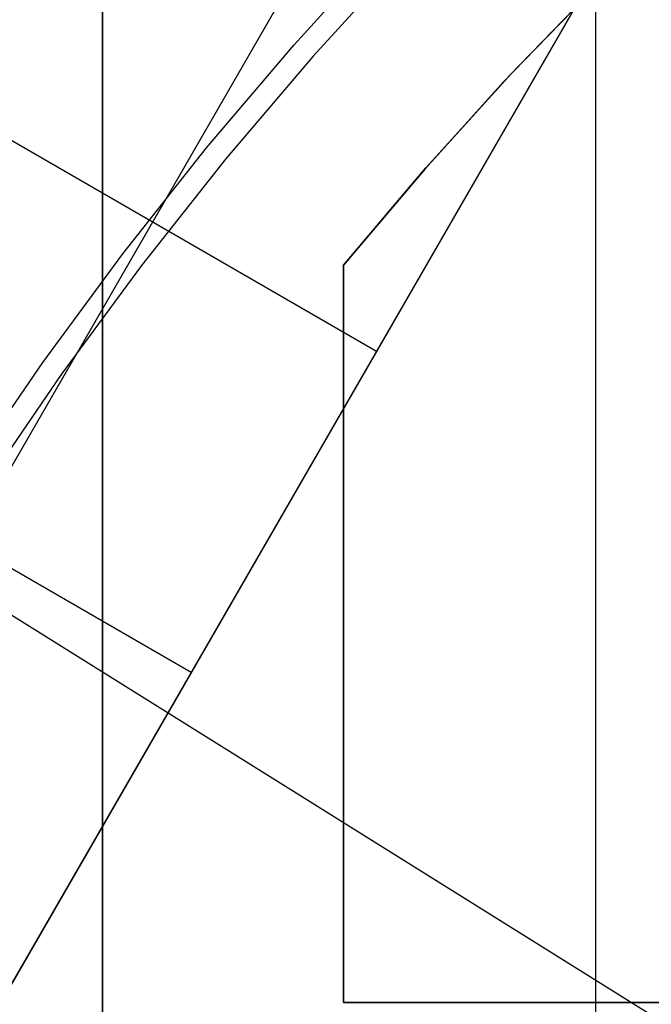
# Model space of a CAD drawing. Header units: millimetres. Extents: x 6239 to 7218, y -13987 to -13139.
# Tile 134 of 256: x 6702 to 6707, y -13444 to -13436. Entities that reach past the tile are written whole.
import ezdxf

# ---------------------------------------------------------------- set-up
doc = ezdxf.new("R2010")
doc.units = ezdxf.units.MM
doc.layers.add('color', color=7, linetype='Continuous')
doc.layers.add('luz', color=7, linetype='Continuous')

msp = doc.modelspace()

# ---------------------------------------------------------------- linework, layer by layer
at = {"color": 7, "true_color": 0xffffff}
for p, q in [((6685.0457, -13472.5898, 61.7927), (6723.791, -13405.4809, 79.6828)), ((6685.0457, -13472.5898, 61.7927), (6723.791, -13405.4809, 79.6828)), ((6723.791, -13405.4809, 76.2487), (6686.0295, -13470.8858, 58.8128)), ((6723.791, -13405.4809, 71.9608), (6686.8946, -13469.3875, 54.9244)), ((6723.791, -13405.4809, 71.9608), (6686.8946, -13469.3875, 54.9244)), ((6721.1336, -13405.79, 71.5923), (6686.0321, -13466.5876, 55.3846)), ((6706.5701, -13419.4131, 105.1), (6706.5701, -13495.3084, 105.1)), ((6684.6925, -13426.8706, 63.1709), (6704.7544, -13438.4533, 63.1709)), ((6684.1012, -13430.0829, 70.1824), (6703.2156, -13441.1186, 70.1824)), ((6702.4792, -13434.8608, 261.0594), (6702.4792, -13479.8608, 261.0594)), ((6702.4792, -13479.8608, 258.0594), (6702.4792, -13434.8608, 258.0594)), ((6702.4792, -13479.8608, 258.0594), (6702.4792, -13434.8608, 258.0594)), ((6702.4792, -13434.8608, 261.0594), (6702.4792, -13479.8608, 261.0594)), ((6702.4792, -13434.8608, 259.5594), (6702.4792, -13479.8608, 259.5594)), ((6706.589, -13435.4104, 212.0594), (6705.8596, -13436.1628, 212.0594)), ((6706.589, -13435.4104, 212.0594), (6705.8596, -13436.1628, 212.0594)), ((6705.8728, -13436.1487, 218.0594), (6706.6095, -13435.3899, 218.0594)), ((6705.8728, -13436.1487, 218.0594), (6706.6095, -13435.3899, 218.0594)), ((6706.512, -13435.4875, 215.0594), (6705.81, -13436.2159, 215.0594)), ((6705.8596, -13436.1628, 212.0594), (6705.1561, -13436.9394, 212.0594)), ((6705.8596, -13436.1628, 212.0594), (6705.1561, -13436.9394, 212.0594)), ((6705.1625, -13436.9321, 218.0594), (6705.8728, -13436.1487, 218.0594)), ((6705.1625, -13436.9321, 218.0594), (6705.8728, -13436.1487, 218.0594)), ((6705.81, -13436.2159, 215.0594), (6705.1322, -13436.9667, 215.0594)), ((6704.4792, -13437.7393, 218.0594), (6705.1625, -13436.9321, 218.0594)), ((6704.4792, -13437.7393, 218.0594), (6705.1625, -13436.9321, 218.0594)), ((6705.1561, -13436.9394, 212.0594), (6704.4792, -13437.7393, 212.0594)), ((6705.1561, -13436.9394, 212.0594), (6704.4792, -13437.7393, 212.0594)), ((6705.1322, -13436.9667, 215.0594), (6704.4792, -13437.7393, 215.0594)), ((6704.4792, -13437.7393, 212.0594), (6704.4792, -13443.8608, 212.0594)), ((6704.4792, -13443.8608, 218.0594), (6704.4792, -13437.7393, 218.0594)), ((6704.4792, -13437.7393, 212.0594), (6704.4792, -13437.7393, 218.0594)), ((6704.4792, -13437.7393, 212.0594), (6704.4792, -13443.8608, 212.0594)), ((6704.4792, -13443.8608, 218.0594), (6704.4792, -13437.7393, 218.0594)), ((6704.4792, -13443.8608, 215.0594), (6704.4792, -13437.7393, 215.0594)), ((6704.4792, -13437.7393, 212.0594), (6704.4792, -13437.7393, 218.0594)), ((6707.0338, -13437.9153, 218.0594), (6707.0338, -13437.9153, 212.0594)), ((6704.8883, -13438.2214, 63.2328), (6704.042, -13439.6872, 70.564)), ((6704.4792, -13440.8, 218.0594), (6704.4792, -13440.8, 212.0594)), ((6704.4792, -13443.8608, 212.0594), (6709.858, -13443.8608, 212.0594)), ((6707.4376, -13443.8608, 218.0594), (6704.4792, -13443.8608, 218.0594)), ((6704.4792, -13443.8608, 212.0594), (6704.4792, -13443.8608, 218.0594)), ((6704.4792, -13443.8608, 212.0594), (6709.858, -13443.8608, 212.0594)), ((6707.4376, -13443.8608, 218.0594), (6704.4792, -13443.8608, 218.0594)), ((6707.987, -13443.8608, 215.0594), (6704.4792, -13443.8608, 215.0594)), ((6704.4792, -13443.8608, 212.0594), (6704.4792, -13443.8608, 218.0594))]:
    msp.add_line(p, q, dxfattribs=at)
at = {"layer": 'color', "color": 254, "true_color": 0xcad1ee}
for p, q in [((6704.0685, -13435.9098, 38.6), (6704.8232, -13435.0799, 38.6)), ((6704.0685, -13435.9098, 38.6), (6704.8232, -13435.0799, 38.6)), ((6704.9854, -13435.1725, 28.2), (6704.228, -13436.0034, 28.2)), ((6704.9854, -13435.1725, 28.2), (6704.228, -13436.0034, 28.2)), ((6703.3428, -13436.7653, 38.6), (6704.0685, -13435.9098, 38.6)), ((6703.3428, -13436.7653, 38.6), (6704.0685, -13435.9098, 38.6)), ((6704.228, -13436.0034, 28.2), (6703.4999, -13436.8601, 28.2)), ((6704.228, -13436.0034, 28.2), (6703.4999, -13436.8601, 28.2)), ((6702.6472, -13437.6454, 38.6), (6703.3428, -13436.7653, 38.6)), ((6702.6472, -13437.6454, 38.6), (6703.3428, -13436.7653, 38.6)), ((6703.4999, -13436.8601, 28.2), (6702.8021, -13437.7416, 28.2)), ((6703.4999, -13436.8601, 28.2), (6702.8021, -13437.7416, 28.2)), ((6701.9823, -13438.5489, 38.6), (6702.6472, -13437.6454, 38.6)), ((6701.9823, -13438.5489, 38.6), (6702.6472, -13437.6454, 38.6)), ((6702.8021, -13437.7416, 28.2), (6702.1354, -13438.6468, 28.2)), ((6702.8021, -13437.7416, 28.2), (6702.1354, -13438.6468, 28.2)), ((6701.349, -13439.4748, 38.6), (6701.9823, -13438.5489, 38.6)), ((6701.349, -13439.4748, 38.6), (6701.9823, -13438.5489, 38.6)), ((6702.1354, -13438.6468, 28.2), (6701.5006, -13439.5747, 28.2)), ((6702.1354, -13438.6468, 28.2), (6701.5006, -13439.5747, 28.2))]:
    msp.add_line(p, q, dxfattribs=at)
at = {"layer": 'luz', "color": 254, "true_color": 0xcad1ee}
for p, q in [((6601.4381, -13377.9846, -34.05), (6855.5204, -13536.737, -34.05)), ((6601.4381, -13377.9846, -32.55), (6855.5204, -13536.737, -32.55))]:
    msp.add_line(p, q, dxfattribs=at)

doc.saveas('drawing.dxf')
